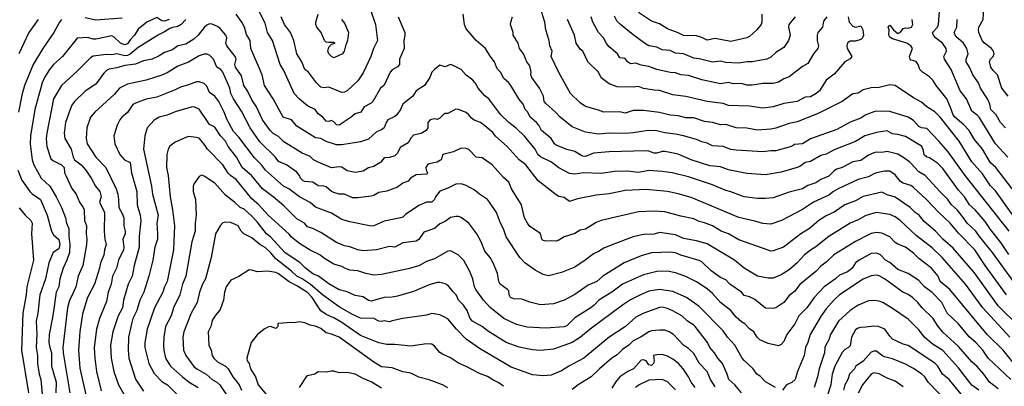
# Model space of a CAD drawing. Header units: metres. Extents: x -46681 to -43747, y -240911 to -237677.
# Tile 189 of 256: x -45716 to -45530, y -240019 to -239950. Entities that reach past the tile are written whole.
import ezdxf

# ---------------------------------------------------------------- set-up
doc = ezdxf.new("R2010")
doc.units = ezdxf.units.M
doc.layers.add('CONTOUR_INDEX', color=1, linetype='Continuous')
doc.layers.add('CONTOUR_INTER', color=3, linetype='Continuous')

msp = doc.modelspace()

# ---------------------------------------------------------------- linework, layer by layer
at = {"layer": 'CONTOUR_INDEX'}
for points, elevation in [([(-45644.45, -239949.02), (-45643.21, -239952.02), (-45643.2, -239952.52), (-45643.42, -239953.52), (-45643.33, -239955.02), (-45644.2, -239957.02), (-45644.24, -239958.02), (-45644.6, -239958.51), (-45645.6, -239959.07), (-45646.01, -239959.52), (-45647.1, -239961.92), (-45647.81, -239962.52), (-45649.25, -239965.02), (-45649.6, -239965.37), (-45650.88, -239966.02), (-45651.52, -239967.02), (-45652.6, -239967.36), (-45653.35, -239968.02), (-45655.6, -239969.48), (-45656.1, -239969.47), (-45656.6, -239968.86), (-45657.1, -239968.63), (-45657.6, -239968.83), (-45658.1, -239968.74), (-45658.69, -239968.02), (-45659.6, -239967.36), (-45660.13, -239966.52), (-45661.6, -239965.85), (-45663.1, -239964.57), (-45664.1, -239963.52), (-45666.1, -239959.19), (-45666.78, -239958.02), (-45668.24, -239953.52), (-45669.19, -239952.02), (-45669.6, -239950.25), (-45670.73, -239948.02)], 110), ([(-45529.1, -239993.9), (-45530.6, -239991.69), (-45532.6, -239989.23), (-45533.6, -239987.68), (-45535.45, -239985.52), (-45536.56, -239984.52), (-45537.47, -239983.02), (-45538.6, -239981.76), (-45541.6, -239977.69), (-45542.6, -239976.67), (-45544.1, -239975.7), (-45544.61, -239975.52), (-45545.1, -239975.13), (-45545.3, -239974.02), (-45545.6, -239973.46), (-45548.6, -239971.67), (-45550.1, -239971.24), (-45551.1, -239971.16), (-45552.1, -239970.6), (-45554.1, -239970.86), (-45556.33, -239971.52), (-45558.1, -239972.58), (-45562.1, -239974.16), (-45563.6, -239974.95), (-45564.6, -239975.26), (-45566.6, -239976.34), (-45567.6, -239976.56), (-45568.6, -239977.28), (-45569.1, -239977.49), (-45572.1, -239978.4), (-45575.1, -239978.88), (-45578.6, -239978.64), (-45582.1, -239977.94), (-45583.6, -239977.38), (-45585.6, -239977.17), (-45589.1, -239976.04), (-45591.6, -239974.98), (-45594.1, -239974.48), (-45594.6, -239974.46), (-45595.6, -239974.76), (-45596.1, -239974.78), (-45597.1, -239974.41), (-45597.6, -239974.36), (-45604.6, -239974.54), (-45607.6, -239974.81), (-45609.1, -239975.41), (-45609.6, -239975.35), (-45610.1, -239975.12), (-45611.1, -239974.46), (-45612.6, -239974.11), (-45614.6, -239973.25), (-45614.92, -239973.02), (-45615.57, -239972.02), (-45617.38, -239970.52), (-45617.93, -239969.52), (-45618.37, -239969.02), (-45619.55, -239968.02), (-45619.99, -239967.02), (-45620.46, -239966.52), (-45620.85, -239965.52), (-45621.7, -239964.52), (-45623.17, -239962.02), (-45623.6, -239961.48), (-45624.6, -239960.64), (-45625.1, -239959.57), (-45625.62, -239959.02), (-45625.89, -239958.52), (-45626.28, -239957.52), (-45627.1, -239956.49), (-45627.97, -239955.02), (-45629.73, -239953.52), (-45631.6, -239951.34), (-45631.93, -239950.52), (-45632.2, -239948.52)], 110), ([(-45687.75, -239949.52), (-45688.6, -239949.87), (-45689.1, -239949.83), (-45690.1, -239949.16), (-45691.97, -239950.02), (-45693.6, -239951.38), (-45694.26, -239952.52), (-45695.1, -239953.36), (-45695.6, -239954.17), (-45696.1, -239954.33), (-45696.94, -239954.02), (-45698.1, -239952.88), (-45698.6, -239952.64), (-45701.6, -239953.23), (-45702.1, -239953.26), (-45703.1, -239952.93), (-45705.1, -239953.07), (-45707.92, -239956.52), (-45709.56, -239958.02), (-45710.34, -239959.02), (-45711.27, -239960.52), (-45711.73, -239961.52), (-45713.14, -239966.52), (-45713.92, -239971.52), (-45713.97, -239973.02), (-45713.59, -239976.02), (-45713.29, -239977.02), (-45711.9, -239979.52), (-45710.3, -239981.02), (-45709.07, -239983.02), (-45708.09, -239985.02), (-45707.33, -239987.02), (-45707.14, -239988.02), (-45706.7, -239989.02), (-45706.69, -239990.52), (-45706.48, -239992.02), (-45706.59, -239993.52), (-45707.05, -239995.02), (-45707.76, -239996.52), (-45708.38, -239998.52), (-45708.58, -240000.02), (-45709.07, -240001.02), (-45709.71, -240005.52), (-45710.42, -240009.02), (-45710.48, -240010.52), (-45710.3, -240011.52), (-45709.94, -240012.52), (-45709.94, -240015.02), (-45709.11, -240018.02), (-45709.16, -240020.02)], 110), ([(-45569.46, -239949.02), (-45570.69, -239950.52), (-45570.72, -239951.02), (-45570.41, -239952.52), (-45570.72, -239953.52), (-45571.6, -239954.85), (-45573.1, -239955.77), (-45574.1, -239956.64), (-45574.84, -239957.02), (-45577.6, -239957.54), (-45578.6, -239957.55), (-45580.1, -239957.78), (-45582.6, -239957.64), (-45583.6, -239957.44), (-45585.1, -239957.62), (-45587.6, -239956.96), (-45588.6, -239956.82), (-45590.6, -239956.05), (-45592.1, -239955.92), (-45593.1, -239955.42), (-45594.6, -239955.26), (-45595.6, -239954.78), (-45597.1, -239954.53), (-45597.97, -239954.02), (-45600.1, -239952.45), (-45602.5, -239950.52), (-45603.1, -239949.9), (-45603.6, -239948.9)], 115), ([(-45529.77, -239970.02), (-45530.68, -239969.02), (-45531.48, -239967.52), (-45532.5, -239966.52), (-45532.71, -239965.52), (-45533.15, -239964.52), (-45534.45, -239962.52), (-45534.87, -239961.52), (-45535.88, -239960.02), (-45536.55, -239958.52), (-45537.19, -239957.52), (-45537.16, -239957.02), (-45536.81, -239956.02), (-45537.03, -239955.02), (-45537.67, -239954.02), (-45539.1, -239952.78), (-45539.45, -239952.02), (-45538.94, -239951.02), (-45538.9, -239949.52)], 115), ([(-45528.1, -240014.55), (-45530.16, -240012.02), (-45533.18, -240009.02), (-45540.27, -240000.52), (-45542.1, -239999.04), (-45542.44, -239998.02), (-45543.69, -239996.52), (-45546.1, -239994.69), (-45547.1, -239993.68), (-45548.62, -239992.52), (-45550.1, -239991.98), (-45550.6, -239991.67), (-45551.6, -239990.62), (-45553.1, -239989.91), (-45554.1, -239989.79), (-45555.1, -239989.98), (-45555.6, -239990.2), (-45558.1, -239991.45), (-45562.16, -239994.02), (-45563.6, -239995.35), (-45564.6, -239996.1), (-45565.6, -239997.13), (-45568.6, -239999.59), (-45569.6, -240000.92), (-45570.6, -240001.66), (-45571.6, -240002.99), (-45573.1, -240003.97), (-45573.6, -240004.1), (-45575.1, -240004.05), (-45577.1, -240002.41), (-45578.1, -240001.92), (-45579.1, -240001.64), (-45579.62, -240001.02), (-45581.81, -239999.52), (-45582.6, -239998.74), (-45583.6, -239998.24), (-45585.33, -239997.02), (-45587.1, -239995.33), (-45587.6, -239995.03), (-45591.1, -239994.03), (-45592.1, -239993.6), (-45593.1, -239993.48), (-45596.6, -239993.59), (-45598.6, -239994.16), (-45601.78, -239995.52), (-45605.83, -239998.02), (-45606.97, -239999.02), (-45608.6, -239999.74), (-45611.1, -240001.45), (-45613.1, -240002.54), (-45615.1, -240003.24), (-45617.6, -240003.41), (-45619.6, -240002.93), (-45621.1, -240002.34), (-45622.6, -240002.31), (-45623.23, -240002.02), (-45623.48, -240001.52), (-45623.6, -240000.81), (-45623.8, -240000.52), (-45625.18, -239999.52), (-45625.45, -239999.02), (-45625.72, -239997.52), (-45626.55, -239995.52), (-45627.1, -239994.48), (-45628.1, -239993.28), (-45628.8, -239991.52), (-45629.62, -239990.02), (-45631.1, -239988.02), (-45632.6, -239986.91), (-45633.1, -239986.72), (-45633.6, -239986.72), (-45634.6, -239986.97), (-45635.6, -239987.69), (-45636.6, -239988.15), (-45637.59, -239989.02), (-45639.6, -239989.71), (-45640.6, -239991.12), (-45641.1, -239991.43), (-45643.6, -239991.73), (-45645.1, -239992.54), (-45646.1, -239992.43), (-45648.6, -239993.07), (-45651.1, -239993.23), (-45652.1, -239993.07), (-45653.6, -239992.47), (-45654.6, -239992.29), (-45656.1, -239991.67), (-45659.1, -239989.8), (-45660.6, -239989.04), (-45661.6, -239988.7), (-45662.18, -239988.02), (-45663.6, -239987.16), (-45666.1, -239984.74), (-45668.1, -239983.02), (-45670.1, -239981.53), (-45672.1, -239979.06), (-45673.94, -239977.52), (-45675.04, -239975.52), (-45676.57, -239973.52), (-45677.11, -239972.52), (-45678.05, -239971.52), (-45679.1, -239969.91), (-45680.1, -239969.36), (-45680.4, -239969.02), (-45682.1, -239966.46), (-45683.1, -239966.06), (-45683.6, -239966.09), (-45686.6, -239966.97), (-45688.1, -239967.6), (-45689.6, -239967.99), (-45690.6, -239968.55), (-45691.88, -239970.02), (-45692.35, -239971.52), (-45692.58, -239974.02), (-45691.08, -239981.02), (-45690.88, -239982.52), (-45689.81, -239986.52), (-45690.08, -239988.02), (-45689.92, -239990.02), (-45689.97, -239991.02), (-45690.42, -239992.52), (-45690.84, -239995.02), (-45691.55, -239998.02), (-45692.54, -240001.02), (-45693.25, -240002.52), (-45693.87, -240004.52), (-45694.6, -240006.04), (-45694.87, -240007.02), (-45695.43, -240009.52), (-45695.46, -240012.02), (-45695.35, -240013.52), (-45694.1, -240017.46), (-45692.6, -240019.74)], 105), ([(-45635.1, -240019.1), (-45636.1, -240018.57), (-45638.6, -240017.62), (-45640.6, -240017.11), (-45642.1, -240016.31), (-45643.6, -240016.08), (-45645.6, -240015.36), (-45647.6, -240015.11), (-45649.1, -240014.29), (-45655.6, -240009.55), (-45657.1, -240008.96), (-45658.1, -240008.74), (-45659.1, -240007.93), (-45660.1, -240007.47), (-45661.1, -240007.25), (-45662.1, -240006.85), (-45663.1, -240006.62), (-45664.1, -240006.82), (-45664.6, -240006.75), (-45667.1, -240006.93), (-45667.21, -240007.02), (-45667.21, -240007.52), (-45667.6, -240007.88), (-45668.6, -240007.52), (-45669.1, -240007.65), (-45669.79, -240008.02), (-45671.1, -240009.1), (-45672.27, -240010.52), (-45673.06, -240013.52), (-45672.98, -240014.02), (-45672.64, -240014.52), (-45672.39, -240015.52), (-45671.45, -240017.02), (-45670.93, -240018.52), (-45669.26, -240020.52)], 100), ([(-45588.39, -240019.02), (-45589.15, -240018.02), (-45589.62, -240017.02), (-45590.63, -240015.52), (-45591.53, -240014.52), (-45592.6, -240013.68), (-45593.6, -240013.15), (-45594.6, -240012.81), (-45595.6, -240012.85), (-45596.24, -240013.02), (-45596.09, -240014.02), (-45596.24, -240014.52), (-45596.6, -240014.9), (-45597.1, -240014.79), (-45597.61, -240014.02), (-45598.1, -240013.81), (-45598.6, -240013.9), (-45600.02, -240015.52), (-45601.1, -240016.02), (-45602.6, -240017.05), (-45603.41, -240018.02), (-45604.1, -240019.14)], 100), ([(-45540.53, -240022.02), (-45544.37, -240018.02), (-45545, -240017.02), (-45545.57, -240016.52), (-45547.1, -240015.46), (-45548.6, -240014.63), (-45551.1, -240013.63), (-45552.6, -240013.26), (-45553.1, -240013.03), (-45554.1, -240012.2), (-45554.6, -240012.19), (-45555.1, -240012.38), (-45556.6, -240014.06), (-45557.99, -240015.02), (-45558.26, -240015.52), (-45559.19, -240016.52), (-45559.5, -240017.52), (-45560.12, -240018.52), (-45560.32, -240019.52)], 100)]:
    msp.add_lwpolyline(points, dxfattribs=dict(at, elevation=elevation))
at = {"layer": 'CONTOUR_INTER'}
for points, elevation in [([(-45529.23, -239964.02), (-45530.42, -239962.52), (-45531.24, -239960.02), (-45532.1, -239959.16), (-45532.53, -239958.52), (-45532.77, -239957.52), (-45532.58, -239957.02), (-45532.06, -239956.52), (-45531.86, -239956.02), (-45532.02, -239955.52), (-45532.36, -239955.02), (-45533.72, -239954.02), (-45534.17, -239953.52), (-45534.78, -239952.02), (-45534.86, -239951.52), (-45534.79, -239951.02), (-45533.94, -239949.52), (-45533.83, -239947.52), (-45532.93, -239944.52), (-45532.6, -239944.21), (-45530.51, -239943.02), (-45530.1, -239942.65), (-45529.5, -239941.52)], 116), ([(-45526.1, -240001.96), (-45532.21, -239993.52), (-45534.68, -239990.52), (-45535.33, -239989.52), (-45536.97, -239988.02), (-45537.67, -239987.02), (-45538.9, -239985.52), (-45539.92, -239984.52), (-45540.64, -239983.52), (-45542.1, -239982.11), (-45544.91, -239979.02), (-45546.1, -239978.3), (-45547.83, -239976.52), (-45549.15, -239975.52), (-45550.1, -239975.01), (-45552.1, -239974.46), (-45553.1, -239974.65), (-45554.1, -239974.61), (-45554.6, -239974.73), (-45555.6, -239975.16), (-45557.1, -239976.18), (-45558.6, -239976.44), (-45560.6, -239977.5), (-45561.6, -239977.84), (-45562.1, -239978.15), (-45563.1, -239979.12), (-45564.6, -239979.77), (-45565.6, -239980.39), (-45567.1, -239980.92), (-45568.1, -239981.5), (-45570.6, -239982.13), (-45573.6, -239983.22), (-45575.1, -239983.36), (-45576.6, -239983.34), (-45579.1, -239983.05), (-45581.6, -239982.11), (-45582.6, -239981.86), (-45585.1, -239980.77), (-45589.6, -239979.27), (-45592.69, -239978.52), (-45594.6, -239978.24), (-45597.1, -239978.05), (-45599.1, -239978.41), (-45601.1, -239978.17), (-45603.6, -239978.26), (-45606.1, -239978.62), (-45609.45, -239978.52), (-45611.1, -239978.74), (-45612.1, -239978.63), (-45614.1, -239977.58), (-45615.5, -239976.52), (-45617.6, -239975.48), (-45618.1, -239975.03), (-45618.61, -239974.02), (-45620.6, -239971.58), (-45622.1, -239970.15), (-45623.6, -239968.98), (-45625.09, -239967.52), (-45627.33, -239964.52), (-45628.1, -239963.94), (-45629.39, -239962.52), (-45629.95, -239961.52), (-45630.4, -239961.02), (-45631.6, -239960.09), (-45632.6, -239959.01), (-45634.1, -239958.21), (-45634.6, -239958.07), (-45635.6, -239958.46), (-45636.6, -239958.19), (-45637.6, -239958.96), (-45638.1, -239959.49), (-45638.48, -239960.52), (-45639.53, -239962.02), (-45641.07, -239963.02), (-45641.72, -239964.02), (-45643.6, -239965.51), (-45644.01, -239966.52), (-45644.74, -239967.52), (-45645.1, -239967.87), (-45646.42, -239968.52), (-45646.77, -239969.02), (-45647.14, -239970.02), (-45647.6, -239970.36), (-45648.6, -239970.75), (-45650.1, -239972.13), (-45651.6, -239972.63), (-45655.1, -239973.2), (-45656.1, -239973.22), (-45658.1, -239972.58), (-45659.1, -239972.05), (-45660.1, -239971.88), (-45663.6, -239969.69), (-45664.6, -239968.52), (-45666.18, -239968.02), (-45668.11, -239964.52), (-45669.72, -239962.02), (-45670.18, -239960.02), (-45672.28, -239955.02), (-45672.46, -239953.52), (-45673.1, -239952.4), (-45673.51, -239951.02), (-45673.98, -239950.02), (-45675.07, -239948.52)], 109), ([(-45649.76, -239947.52), (-45648.77, -239950.52), (-45648.35, -239953.52), (-45649.13, -239955.02), (-45649.63, -239956.52), (-45651.1, -239959.63), (-45652.1, -239961.12), (-45654.1, -239963), (-45654.6, -239963.29), (-45655.1, -239963.32), (-45657.6, -239962.33), (-45658.6, -239962.48), (-45659.1, -239962.31), (-45659.92, -239961.52), (-45661.44, -239959.52), (-45662.13, -239959.02), (-45662.65, -239957.52), (-45663.6, -239956.02), (-45664.17, -239953.52), (-45664.8, -239952.02), (-45665.94, -239950.52), (-45666.6, -239949.07)], 111), ([(-45655.17, -239949.52), (-45654.6, -239950.23), (-45653.85, -239952.02), (-45654.02, -239953.52), (-45654.43, -239954.52), (-45654.65, -239955.52), (-45654.97, -239956.02), (-45656.6, -239956.79), (-45657.1, -239956.55), (-45657.6, -239956.04), (-45657.78, -239955.52), (-45657.6, -239954.8), (-45657.1, -239954.2), (-45656.35, -239954.02), (-45656.6, -239953.87), (-45657.6, -239953.92), (-45658.1, -239953.82), (-45658.4, -239953.52), (-45659.04, -239952.02), (-45659.83, -239951.02), (-45660.02, -239950.52), (-45660.03, -239950.02), (-45659.62, -239948.52)], 112), ([(-45528.37, -239986.52), (-45531.6, -239981.92), (-45532.6, -239980.98), (-45534.1, -239978.68), (-45536.1, -239976.43), (-45538.49, -239972.52), (-45542.05, -239968.02), (-45543.1, -239967.01), (-45544.59, -239966.02), (-45545.6, -239965.18), (-45547.1, -239964.37), (-45550.6, -239962.03), (-45551.6, -239961.9), (-45553.6, -239962.42), (-45555.1, -239962.46), (-45556.6, -239962.85), (-45557.6, -239963.47), (-45558.6, -239963.58), (-45560.6, -239965.05), (-45565.1, -239967.3), (-45569.1, -239968.9), (-45570.6, -239969.18), (-45573.1, -239970.07), (-45574.1, -239970.28), (-45576.6, -239970.42), (-45578.6, -239970.1), (-45580.6, -239970), (-45582.6, -239969.4), (-45583.6, -239969.45), (-45585.1, -239969.01), (-45586.6, -239968.79), (-45588.6, -239968.14), (-45590.1, -239968.11), (-45591.6, -239967.72), (-45593.1, -239967.6), (-45595.1, -239967.09), (-45598.1, -239966.74), (-45600.1, -239966.74), (-45601.6, -239967.22), (-45602.6, -239967), (-45605.6, -239967.06), (-45606.6, -239966.66), (-45609.1, -239965.98), (-45610.1, -239965.26), (-45611.9, -239963.52), (-45614.1, -239959.53), (-45615.55, -239956.52), (-45615.39, -239955.52), (-45615.85, -239954.52), (-45615.96, -239953.52), (-45616.61, -239951.52), (-45616.79, -239950.02), (-45617.38, -239948.02)], 112), ([(-45575.79, -239948.52), (-45575.75, -239950.02), (-45575.87, -239950.52), (-45576.73, -239951.52), (-45578.1, -239952.75), (-45578.6, -239953), (-45581.6, -239953.69), (-45584.6, -239953.14), (-45586.1, -239953.45), (-45587.1, -239952.93), (-45588.1, -239952.62), (-45590.6, -239952.58), (-45591.6, -239952.05), (-45593.6, -239951.31), (-45595.1, -239950.39), (-45596.6, -239949.86), (-45599.1, -239948.22)], 116), ([(-45529.31, -239975.52), (-45531.6, -239973.04), (-45534.72, -239968.02), (-45535.1, -239967.59), (-45536.1, -239966.88), (-45537.1, -239964.55), (-45538.31, -239963.02), (-45540.02, -239959.02), (-45541.29, -239957.02), (-45541.39, -239956.52), (-45540.89, -239955.52), (-45540.93, -239955.02), (-45541.64, -239954.02), (-45542.96, -239953.02), (-45543.35, -239952.52), (-45543.52, -239952.02), (-45542.6, -239951.02), (-45542.37, -239950.52), (-45542.22, -239948.02)], 114), ([(-45708.1, -239949.52), (-45708.46, -239950.02), (-45709.5, -239952.02), (-45711.61, -239955.02), (-45713.44, -239958.02), (-45715.05, -239962.02), (-45715.6, -239963.84), (-45716.2, -239967.02)], 111), ([(-45712.51, -239949.52), (-45714.22, -239952.02), (-45716.13, -239956.02)], 112), ([(-45684.59, -239949.52), (-45685.49, -239950.52), (-45686.1, -239950.88), (-45687.1, -239951.04), (-45687.6, -239951.27), (-45688.6, -239951.9), (-45689.6, -239952.35), (-45693.6, -239954.82), (-45695.1, -239956.1), (-45695.6, -239956.33), (-45696.1, -239956.38), (-45697.6, -239956.02), (-45698.6, -239956.19), (-45699.6, -239956.17), (-45702.1, -239956.49), (-45702.6, -239956.76), (-45705.1, -239959.33), (-45708.1, -239961.99), (-45709.56, -239964.52), (-45710.87, -239971.02), (-45710.95, -239972.02), (-45710.83, -239973.52), (-45710.1, -239975.83), (-45709.6, -239976.26), (-45708.1, -239976.97), (-45707.59, -239977.52), (-45707.49, -239978.52), (-45707.28, -239979.02), (-45706.1, -239981.44), (-45705.31, -239982.52), (-45704.71, -239984.02), (-45703.98, -239985.02), (-45703.82, -239985.52), (-45703.75, -239987.52), (-45703.36, -239988.52), (-45703.45, -239990.02), (-45703.3, -239991.02), (-45703.34, -239992.02), (-45704.05, -239996.02), (-45704.92, -239998.02), (-45705.36, -240000.02), (-45706.1, -240001.74), (-45706.56, -240002.52), (-45706.92, -240004.02), (-45707.81, -240011.52), (-45707.79, -240012.52), (-45706.53, -240020.02)], 109), ([(-45529.56, -240001.52), (-45533.6, -239995.99), (-45535.53, -239993.02), (-45538.6, -239989.92), (-45540.22, -239988.02), (-45542.33, -239986.02), (-45544.6, -239983.61), (-45547.1, -239981.27), (-45547.6, -239980.87), (-45549.1, -239980.46), (-45549.6, -239980.13), (-45550.6, -239978.89), (-45551.6, -239978.2), (-45552.6, -239978.18), (-45554.1, -239978.53), (-45554.6, -239978.67), (-45555.6, -239979.29), (-45557.6, -239979.77), (-45561.33, -239981.52), (-45562.23, -239982.02), (-45563.1, -239982.7), (-45565.98, -239984.02), (-45568.1, -239985.43), (-45572.03, -239987.52), (-45574.1, -239988.22), (-45575.6, -239988.08), (-45577.1, -239987.61), (-45580.1, -239986.95), (-45589.1, -239983.17), (-45591.6, -239982.45), (-45593.6, -239982.04), (-45597.6, -239981.67), (-45601.6, -239981.84), (-45604.6, -239982.47), (-45607.1, -239982.7), (-45610.6, -239983.42), (-45612.1, -239983.9), (-45613.1, -239983.15), (-45614.1, -239982.95), (-45614.6, -239982.64), (-45618.01, -239980.02), (-45620.38, -239977.02), (-45621.6, -239976.02), (-45623.88, -239973.52), (-45626.1, -239971.61), (-45626.6, -239970.91), (-45628.1, -239969.63), (-45628.91, -239969.02), (-45630.1, -239968.55), (-45630.6, -239968.2), (-45631.1, -239967.53), (-45631.6, -239967.1), (-45633.1, -239966.55), (-45633.6, -239966.5), (-45635.1, -239967.27), (-45635.6, -239967.33), (-45635.96, -239967.52), (-45636.6, -239968.21), (-45637.1, -239968.43), (-45637.6, -239968.33), (-45638.45, -239968.52), (-45638.86, -239969.02), (-45638.9, -239970.02), (-45639.18, -239970.52), (-45640.1, -239971.07), (-45641.6, -239971.36), (-45642.1, -239971.93), (-45642.6, -239972.84), (-45644.1, -239973.75), (-45644.6, -239974.78), (-45645.1, -239975.27), (-45646.1, -239975.62), (-45647.1, -239975.66), (-45647.73, -239976.52), (-45649.1, -239977.31), (-45650.1, -239977.59), (-45651.1, -239978.19), (-45652.6, -239978.46), (-45654.1, -239978.12), (-45655.1, -239977.46), (-45655.6, -239977.34), (-45657.1, -239977.56), (-45659.6, -239976.52), (-45660.47, -239976.02), (-45661.1, -239975.45), (-45662.6, -239974.82), (-45666.1, -239972.65), (-45667.1, -239971.65), (-45668.1, -239971.1), (-45668.6, -239970.56), (-45670.08, -239968.52), (-45671.23, -239966.02), (-45672.1, -239964.72), (-45672.92, -239963.02), (-45673.63, -239962.02), (-45674.1, -239960.18), (-45675.18, -239958.52), (-45675.31, -239958.02), (-45675.09, -239957.02), (-45675.24, -239956.52), (-45676.86, -239954.52), (-45677.01, -239954.02), (-45676.86, -239953.02), (-45677.01, -239952.52), (-45678.1, -239951.25), (-45678.6, -239950.84), (-45679.6, -239950.42), (-45680.1, -239950.39), (-45680.6, -239950.62), (-45681.1, -239951.06), (-45682.29, -239952.52), (-45683.1, -239953.26), (-45684.6, -239954.22), (-45686.1, -239954.49), (-45687.1, -239955.26), (-45688.6, -239955.76), (-45689.6, -239956.39), (-45690.96, -239957.02), (-45692.6, -239957.36), (-45694.1, -239957.99), (-45696.1, -239958.26), (-45697.6, -239958.68), (-45699.1, -239958.95), (-45699.6, -239959.18), (-45700.1, -239959.67), (-45701.6, -239961.75), (-45703.6, -239963.09), (-45705.6, -239965.05), (-45706.1, -239965.72), (-45706.47, -239966.52), (-45707.33, -239969.02), (-45707.59, -239971.02), (-45707.46, -239972.02), (-45706.28, -239974.02), (-45705.86, -239975.52), (-45705.6, -239976.02), (-45704.34, -239977.02), (-45703.5, -239978.02), (-45702.5, -239979.52), (-45701.68, -239981.02), (-45700.84, -239982.02), (-45700.61, -239983.02), (-45700.88, -239984.02), (-45699.97, -239986.02), (-45700.03, -239989.52), (-45699.88, -239991.02), (-45699.63, -239992.02), (-45699.95, -239993.02), (-45700.1, -239994.08), (-45700.73, -239995.52), (-45700.92, -239996.52), (-45701.84, -239999.52), (-45703.17, -240002.02), (-45704.1, -240005.15), (-45704.63, -240008.52), (-45704.86, -240012.02), (-45704.6, -240015.39), (-45703.37, -240021.02)], 108), ([(-45696.6, -239949.27), (-45701.6, -239949.7), (-45703.6, -239949.25)], 111), ([(-45529.02, -239989.52), (-45537.38, -239979.02), (-45540.6, -239974.56), (-45542.33, -239972.52), (-45544.6, -239970.16), (-45545.6, -239970.01), (-45546.1, -239969.73), (-45547.1, -239968.62), (-45548.1, -239967.97), (-45551.6, -239966.93), (-45554.1, -239966.85), (-45554.6, -239966.97), (-45556.1, -239967.52), (-45557.1, -239968.19), (-45559.1, -239968.91), (-45561.6, -239970.31), (-45566.6, -239972.08), (-45568.1, -239973.03), (-45569.6, -239973.18), (-45570.17, -239973.52), (-45573.1, -239974.35), (-45574.1, -239974.35), (-45575.6, -239974.54), (-45580.6, -239974.21), (-45581.6, -239974.07), (-45583.1, -239973.53), (-45585.1, -239973.41), (-45586.1, -239972.89), (-45587.1, -239972.68), (-45588.1, -239972.23), (-45590.56, -239971.52), (-45592.1, -239971.19), (-45594.1, -239970.98), (-45595.6, -239970.57), (-45597.23, -239970.52), (-45600.1, -239970.98), (-45601.6, -239971.08), (-45604.6, -239971.03), (-45606.6, -239971.23), (-45609.1, -239970.83), (-45611.6, -239969.81), (-45613.88, -239968.02), (-45614.77, -239967.02), (-45616.6, -239965.44), (-45616.92, -239965.02), (-45617.04, -239964.02), (-45617.8, -239962.52), (-45619.25, -239960.52), (-45619.42, -239960.02), (-45619.38, -239959.52), (-45619.6, -239958.27), (-45620.17, -239957.52), (-45620.78, -239956.02), (-45621.56, -239955.02), (-45621.8, -239954.02), (-45622.74, -239952.52), (-45622.74, -239952.02), (-45623.24, -239950.52), (-45623.21, -239950.02), (-45622.88, -239949.02)], 111), ([(-45559.49, -239949.02), (-45559.25, -239950.02), (-45558.6, -239950.78), (-45558.1, -239951.01), (-45557.1, -239950.74), (-45556.7, -239951.52), (-45556.56, -239952.52), (-45556.73, -239953.02), (-45557.1, -239953.32), (-45558.1, -239953.62), (-45559.1, -239953.65), (-45559.6, -239953.97), (-45559.71, -239954.52), (-45559.66, -239955.02), (-45558.8, -239956.52), (-45559.1, -239956.96), (-45560.1, -239957.55), (-45562.1, -239959.88), (-45563.63, -239961.02), (-45564.89, -239963.02), (-45565.48, -239963.52), (-45566.6, -239964.18), (-45567.6, -239964.22), (-45569.12, -239965.02), (-45571.6, -239965.42), (-45573.6, -239966.03), (-45575.6, -239966.27), (-45578.1, -239965.92), (-45582.1, -239965.78), (-45583.1, -239965.43), (-45586.1, -239965.01), (-45590.1, -239964.07), (-45592.6, -239963.75), (-45595.1, -239962.96), (-45596.1, -239962.92), (-45598.1, -239962.55), (-45599.1, -239962.18), (-45600.1, -239962.35), (-45603.1, -239962.28), (-45604.6, -239961.7), (-45606.1, -239960.58), (-45606.61, -239959.52), (-45608.62, -239957.52), (-45609.59, -239955.52), (-45610.1, -239955.12), (-45610.82, -239954.02), (-45611.19, -239952.52), (-45612.5, -239949.52)], 113), ([(-45563.47, -239949.02), (-45564.1, -239949.87), (-45564.33, -239951.02), (-45565.22, -239952.02), (-45565.35, -239952.52), (-45565.35, -239953.52), (-45565.04, -239954.52), (-45565.22, -239955.02), (-45566.01, -239956.02), (-45567.1, -239957.88), (-45568.1, -239958.45), (-45570.6, -239960.39), (-45571.6, -239960.73), (-45572.6, -239961.39), (-45573.6, -239961.61), (-45575.6, -239961.66), (-45577.6, -239961.97), (-45578.6, -239961.92), (-45579.6, -239961.66), (-45581.1, -239961.7), (-45582.1, -239961.44), (-45583.6, -239961.69), (-45587.1, -239960.93), (-45589.6, -239960.14), (-45591.1, -239959.98), (-45592.1, -239959.64), (-45593.1, -239959.55), (-45595.6, -239958.99), (-45597.1, -239958.4), (-45598.6, -239958.16), (-45599.6, -239957.82), (-45600.6, -239957.94), (-45601.16, -239957.52), (-45601.6, -239956.92), (-45602.6, -239956.76), (-45603.06, -239956.02), (-45604.6, -239954.71), (-45605.1, -239954.11), (-45605.7, -239953.02), (-45606.6, -239951.98), (-45607.72, -239950.02), (-45608.02, -239949.02)], 114), ([(-45528.48, -239981.52), (-45531.58, -239977.52), (-45532.6, -239976.63), (-45534.1, -239974.02), (-45535.6, -239972.2), (-45536.63, -239970.52), (-45537.6, -239969.41), (-45539.31, -239968.02), (-45539.65, -239967.52), (-45540.1, -239966.14), (-45540.8, -239964.52), (-45542.85, -239962.02), (-45543.44, -239961.02), (-45544.1, -239960.39), (-45545.42, -239959.52), (-45545.9, -239959.02), (-45546.24, -239958.02), (-45546.6, -239957.5), (-45547.6, -239957.22), (-45547.75, -239957.02), (-45547.88, -239956.52), (-45547.33, -239955.02), (-45547.6, -239954.52), (-45548.4, -239954.02), (-45551.1, -239953.2), (-45551.6, -239952.89), (-45551.78, -239952.52), (-45551.71, -239951.52), (-45551.93, -239951.02), (-45551.6, -239950.59), (-45550.92, -239951.52), (-45550.1, -239952.16), (-45549.6, -239951.91), (-45549.1, -239951.22), (-45548.6, -239951.12), (-45548.1, -239951.19), (-45547.52, -239951.02), (-45547.24, -239950.52), (-45547.38, -239949.52)], 113), ([(-45527.1, -240007.6), (-45531.1, -240003.65), (-45535.6, -239997.4), (-45539.6, -239992.72), (-45541.6, -239991.04), (-45542.95, -239989.52), (-45545.1, -239987.69), (-45546.05, -239986.52), (-45546.78, -239986.02), (-45547.74, -239985.02), (-45550.6, -239983.1), (-45552.1, -239982.63), (-45553.1, -239982.17), (-45556.6, -239982.98), (-45558.1, -239983.79), (-45560.08, -239984.52), (-45562.1, -239985.94), (-45563.6, -239986.63), (-45565.01, -239987.52), (-45566.76, -239989.02), (-45568.4, -239990.02), (-45571.7, -239992.52), (-45573.6, -239993.26), (-45574.1, -239993.27), (-45574.6, -239993.12), (-45580.1, -239991.14), (-45582.1, -239990.04), (-45583.46, -239989.52), (-45585.1, -239988.54), (-45586.6, -239987.92), (-45587.6, -239987.7), (-45588.6, -239987.2), (-45591.1, -239986.71), (-45594.1, -239985.88), (-45596.1, -239985.73), (-45599.1, -239985.87), (-45606.1, -239987.48), (-45607.1, -239987.9), (-45609.1, -239989.14), (-45610.1, -239989.36), (-45611.1, -239989.96), (-45613.1, -239990.62), (-45614.1, -239991.24), (-45614.6, -239991.39), (-45615.6, -239991.33), (-45616.6, -239991.42), (-45617.1, -239991.29), (-45617.34, -239991.02), (-45617.6, -239989.97), (-45619.6, -239988.65), (-45620.07, -239988.02), (-45620.61, -239987.02), (-45621.16, -239984.52), (-45623.05, -239981.52), (-45623.6, -239980.24), (-45624.6, -239979.39), (-45626.72, -239977.02), (-45628.6, -239975.69), (-45629.72, -239975.52), (-45631.1, -239974.12), (-45631.6, -239973.88), (-45632.6, -239973.82), (-45634.02, -239974.52), (-45636.01, -239975.02), (-45636.38, -239976.02), (-45636.6, -239976.2), (-45637.1, -239976.47), (-45638.6, -239976.83), (-45638.95, -239977.02), (-45639.22, -239977.52), (-45639.21, -239978.02), (-45638.96, -239978.52), (-45639.1, -239978.75), (-45641.1, -239978.87), (-45642.12, -239979.52), (-45642.6, -239980.08), (-45643.6, -239980.43), (-45644.6, -239981.23), (-45646.6, -239981.94), (-45648.1, -239982.23), (-45649.1, -239982.78), (-45649.6, -239982.9), (-45652.1, -239983.23), (-45653.1, -239983.2), (-45654.6, -239982.56), (-45655.6, -239982.55), (-45656.6, -239982.23), (-45657.1, -239982.01), (-45658.1, -239981.17), (-45658.6, -239981.02), (-45659.6, -239980.99), (-45660.6, -239980.28), (-45662.1, -239980.15), (-45662.4, -239980.02), (-45662.95, -239979.52), (-45663.13, -239979.02), (-45663.6, -239978.38), (-45665.6, -239976.97), (-45667.1, -239976.35), (-45667.63, -239975.52), (-45670.6, -239972.64), (-45672.45, -239970.02), (-45674.1, -239966.86), (-45675.61, -239964.52), (-45676.07, -239963.52), (-45676.25, -239962.52), (-45677.62, -239959.52), (-45678, -239959.02), (-45678.73, -239958.52), (-45679.34, -239957.02), (-45680.1, -239956.28), (-45680.6, -239956.1), (-45681.1, -239956.1), (-45682.1, -239956.39), (-45684.1, -239957.63), (-45686.1, -239958.33), (-45688.1, -239959.6), (-45689.1, -239960.08), (-45692.1, -239961.02), (-45695.6, -239961.75), (-45697.14, -239962.52), (-45698.1, -239963.72), (-45701.8, -239967.02), (-45702.61, -239968.02), (-45703.28, -239970.02), (-45703.43, -239972.02), (-45703.26, -239973.02), (-45701.61, -239975.52), (-45699.71, -239977.52), (-45697.78, -239981.52), (-45697.46, -239982.52), (-45697.3, -239983.52), (-45697.24, -239985.02), (-45696.6, -239986.21), (-45696.31, -239987.02), (-45696.32, -239988.52), (-45696.06, -239989.52), (-45696.08, -239990.02), (-45696.51, -239991.02), (-45696.3, -239992.52), (-45696.37, -239993.02), (-45697.34, -239995.02), (-45697.68, -239996.52), (-45698.44, -239998.02), (-45698.69, -239999.52), (-45699.26, -240001.02), (-45699.6, -240002.81), (-45700.9, -240006.02), (-45701.46, -240008.02), (-45701.9, -240011.52), (-45701.8, -240013.52), (-45701.46, -240016.02), (-45700.6, -240019.69)], 107), ([(-45528.94, -240009.52), (-45533.99, -240004.02), (-45537.31, -239999.52), (-45541.68, -239994.52), (-45543.6, -239992.66), (-45546.6, -239990.32), (-45549.66, -239987.52), (-45550.6, -239986.83), (-45551.6, -239986.39), (-45554.1, -239985.97), (-45556.1, -239986.54), (-45557.6, -239987.37), (-45559.1, -239988.02), (-45563.14, -239990.52), (-45565.6, -239992.49), (-45566.6, -239993.11), (-45567.74, -239994.02), (-45569.11, -239995.52), (-45570.6, -239996.84), (-45572.1, -239997.75), (-45573.6, -239998.38), (-45574.6, -239998.4), (-45576.6, -239997.99), (-45579.1, -239996.51), (-45580.92, -239995.02), (-45586.1, -239991.94), (-45588.1, -239991.32), (-45590.6, -239990.91), (-45592.1, -239990.24), (-45595.1, -239989.79), (-45596.1, -239990.09), (-45598.1, -239990.15), (-45600.1, -239990.59), (-45603.92, -239992.02), (-45605.6, -239992.71), (-45606.6, -239993.38), (-45607.6, -239993.79), (-45609.12, -239995.02), (-45611.1, -239996.3), (-45613.6, -239997.33), (-45616.1, -239997.97), (-45617.1, -239997.69), (-45618.6, -239996.91), (-45620.54, -239995.52), (-45621.51, -239994.52), (-45624.1, -239990.59), (-45624.6, -239989.05), (-45625.17, -239988.02), (-45625.89, -239986.02), (-45627.2, -239984.02), (-45627.63, -239983.52), (-45629.13, -239982.52), (-45630.1, -239981.71), (-45631.6, -239980.89), (-45632.6, -239980.61), (-45633.6, -239980.66), (-45635.1, -239981.41), (-45636.6, -239981.97), (-45637.43, -239983.02), (-45637.6, -239983.53), (-45638.09, -239984.02), (-45639.1, -239984.04), (-45640.6, -239984.69), (-45643.1, -239986.36), (-45643.6, -239986.88), (-45643.95, -239987.02), (-45647.1, -239987.62), (-45649.1, -239988.53), (-45649.6, -239988.57), (-45653.6, -239987.77), (-45655.1, -239987.33), (-45657.1, -239986.15), (-45660.1, -239984.99), (-45661.1, -239984.13), (-45663.1, -239983.04), (-45665.15, -239981.52), (-45666.11, -239981.02), (-45669.55, -239978.02), (-45670.31, -239977.02), (-45671.6, -239975.69), (-45674.6, -239971.75), (-45675.6, -239970.72), (-45676.76, -239968.52), (-45677.35, -239967.02), (-45678.37, -239965.02), (-45679.1, -239964.02), (-45680.1, -239963.35), (-45680.6, -239962.11), (-45681.1, -239961.63), (-45682.1, -239961.31), (-45682.6, -239961.31), (-45684.1, -239961.9), (-45685.6, -239962.32), (-45686.6, -239962.83), (-45690.1, -239964.22), (-45692.1, -239964.61), (-45694.1, -239965.32), (-45694.6, -239965.61), (-45695.6, -239967.14), (-45696.69, -239968.02), (-45697.05, -239968.52), (-45697.56, -239969.52), (-45698.19, -239971.52), (-45698, -239973.02), (-45697.08, -239975.02), (-45696.17, -239976.02), (-45695.1, -239976.53), (-45694.88, -239978.52), (-45693.83, -239982.02), (-45693.76, -239984.52), (-45693.22, -239986.52), (-45693.07, -239987.52), (-45693.38, -239990.52), (-45693.42, -239992.52), (-45694.36, -239996.02), (-45694.72, -239998.02), (-45695.48, -239999.52), (-45696.36, -240002.52), (-45696.57, -240004.02), (-45697.37, -240005.52), (-45698.4, -240008.52), (-45698.8, -240011.02), (-45698.67, -240013.52), (-45698.19, -240016.02), (-45697.34, -240018.52), (-45695.6, -240021.49)], 106), ([(-45528.71, -240017.52), (-45532.99, -240013.52), (-45534.05, -240012.02), (-45535.32, -240010.52), (-45536.6, -240009.48), (-45538.6, -240007.03), (-45540.75, -240005.02), (-45541.75, -240003.02), (-45543.6, -240001.08), (-45545.01, -240000.02), (-45546.1, -239998.82), (-45548.1, -239997.52), (-45550.1, -239996.78), (-45551.6, -239995.46), (-45552.38, -239995.02), (-45553.33, -239994.02), (-45554.1, -239993.65), (-45555.1, -239993.76), (-45557.39, -239995.02), (-45558.05, -239995.52), (-45558.73, -239996.52), (-45559.1, -239996.82), (-45559.6, -239997.2), (-45561.1, -239997.82), (-45561.88, -239998.52), (-45563.99, -240000.02), (-45565.86, -240002.02), (-45567.26, -240004.02), (-45568.79, -240005.52), (-45569.51, -240007.02), (-45571.02, -240009.02), (-45571.6, -240010.38), (-45572.1, -240010.91), (-45572.6, -240011.19), (-45574.6, -240010.71), (-45576.18, -240010.02), (-45576.65, -240009.52), (-45577.26, -240008.52), (-45578.1, -240007.95), (-45578.98, -240007.02), (-45579.6, -240006.66), (-45580.6, -240005.76), (-45581.6, -240004.5), (-45583.58, -240003.02), (-45585.1, -240001.31), (-45586.1, -240000.44), (-45588.1, -239999.11), (-45590.1, -239998.11), (-45592.1, -239997.38), (-45593.6, -239997.07), (-45595.6, -239997.13), (-45598.1, -239997.74), (-45602.1, -239999.52), (-45604.1, -240001.04), (-45606.55, -240002.52), (-45607.46, -240003.52), (-45608.1, -240004.01), (-45611.1, -240005.89), (-45612.6, -240007.38), (-45613.1, -240007.56), (-45616.6, -240007.85), (-45620.1, -240007.66), (-45622.1, -240007.16), (-45624.54, -240006.02), (-45627.1, -240003.96), (-45628.36, -240002.52), (-45629.78, -240000.52), (-45630.05, -240000.02), (-45630.4, -239998.52), (-45631.03, -239997.02), (-45632.1, -239995.09), (-45633.14, -239994.02), (-45634.6, -239993.26), (-45635.1, -239993.28), (-45637.6, -239994.77), (-45639.1, -239995.23), (-45640.6, -239996.09), (-45642.6, -239996.65), (-45647.6, -239997.72), (-45649.1, -239997.81), (-45650.6, -239997.53), (-45652.1, -239997.03), (-45653.6, -239996.87), (-45654.56, -239996.52), (-45655.1, -239996.18), (-45656.6, -239995.74), (-45658.6, -239994.57), (-45659.3, -239994.02), (-45661.1, -239993.11), (-45663.1, -239991.86), (-45664.6, -239990.68), (-45665.1, -239990.09), (-45669.04, -239986.52), (-45670.78, -239984.52), (-45672.1, -239983.43), (-45675.1, -239979.79), (-45676.16, -239979.02), (-45676.6, -239978.54), (-45677.58, -239977.02), (-45680.47, -239974.02), (-45681.1, -239973.08), (-45682.1, -239971.98), (-45682.6, -239971.81), (-45684.1, -239971.65), (-45684.6, -239971.83), (-45686.6, -239972.72), (-45687.6, -239973.47), (-45687.95, -239974.02), (-45688.2, -239975.02), (-45688.26, -239977.52), (-45687.94, -239979.02), (-45687.56, -239983.02), (-45687.1, -239985.52), (-45686.74, -239988.52), (-45686.92, -239993.02), (-45688.11, -239999.02), (-45688.61, -240000.02), (-45688.91, -240001.02), (-45690.5, -240004.02), (-45691.9, -240008.02), (-45692.34, -240010.52), (-45692.35, -240011.52), (-45691.6, -240014.49), (-45690.6, -240016.4), (-45689.1, -240017.92), (-45688.06, -240018.52), (-45686.1, -240020.51)], 104), ([(-45716.32, -239978.02), (-45715.6, -239979.9), (-45714.04, -239982.02), (-45713.6, -239982.46), (-45712.03, -239983.52), (-45710.79, -239986.52), (-45709.95, -239989.52), (-45709.6, -239990.24), (-45708.6, -239991.11), (-45708.4, -239992.02), (-45708.6, -239992.88), (-45709.64, -239993.52), (-45710.45, -239995.52), (-45711.09, -239998.52), (-45712.15, -240001.52), (-45712.57, -240005.02), (-45712.88, -240006.52), (-45712.72, -240009.02), (-45712.89, -240011.52), (-45712.63, -240013.02), (-45712.59, -240014.52), (-45712.31, -240016.52), (-45712, -240017.52), (-45711.67, -240021.02)], 111), ([(-45573.22, -240019.02), (-45575.1, -240017.97), (-45576.1, -240016.92), (-45576.7, -240016.52), (-45577.38, -240015.52), (-45579.1, -240013.96), (-45579.48, -240013.52), (-45580.86, -240011.02), (-45582.23, -240009.52), (-45583.1, -240008.32), (-45587.6, -240003.74), (-45589.98, -240002.02), (-45592.6, -240000.9), (-45595.1, -240000.52), (-45597.1, -240000.88), (-45598.6, -240001.47), (-45600.6, -240002.48), (-45602.1, -240003.47), (-45608.19, -240008.02), (-45610.03, -240009.52), (-45611.6, -240010.53), (-45615.1, -240011.83), (-45617.6, -240012.04), (-45619.1, -240011.92), (-45621.6, -240011.42), (-45624.1, -240010.52), (-45627.6, -240008.36), (-45628.6, -240007.54), (-45630.46, -240006.52), (-45630.86, -240006.02), (-45631.45, -240004.52), (-45632.13, -240003.52), (-45633.08, -240002.52), (-45633.53, -240001.52), (-45634.1, -240000.99), (-45635.1, -239999.69), (-45635.6, -239999.44), (-45636.6, -239999.19), (-45637.1, -239999.2), (-45638.6, -239999.66), (-45641.6, -240000.92), (-45644.6, -240001.77), (-45645.6, -240001.98), (-45647.1, -240002.02), (-45649.6, -240002.73), (-45650.1, -240002.62), (-45651.1, -240001.94), (-45652.6, -240001.66), (-45654.1, -240000.97), (-45655.6, -240000.57), (-45657.6, -239999.49), (-45659.5, -239998.02), (-45660.6, -239997.57), (-45662, -239996.52), (-45663, -239995.52), (-45665.88, -239993.52), (-45668.6, -239990.62), (-45669.37, -239990.02), (-45671.1, -239987.78), (-45672.1, -239986.71), (-45673.6, -239985.39), (-45674.35, -239985.02), (-45675.37, -239984.02), (-45677.1, -239982.73), (-45679.1, -239980.45), (-45681.1, -239979.13), (-45681.6, -239978.92), (-45682.1, -239979.18), (-45683.04, -239980.52), (-45683.23, -239981.02), (-45683.2, -239982.02), (-45682.74, -239983.52), (-45682.66, -239986.52), (-45682.83, -239988.02), (-45682.84, -239989.52), (-45683.43, -239991.52), (-45684.62, -239998.02), (-45685.2, -239999.52), (-45685.73, -240001.52), (-45686.91, -240004.02), (-45687.35, -240005.52), (-45688.44, -240007.52), (-45688.74, -240009.52), (-45688.84, -240011.02), (-45688.75, -240012.02), (-45688.42, -240013.52), (-45687.47, -240015.02), (-45685.24, -240017.02), (-45683.96, -240018.02), (-45682.26, -240019.02)], 103), ([(-45716.1, -239985.12), (-45714.96, -239986.52), (-45713.85, -239987.52), (-45713.65, -239988.02), (-45713.75, -239990.02), (-45713.34, -239995.02), (-45714.62, -240000.02), (-45714.73, -240001.52), (-45715.36, -240005.02), (-45715.65, -240012.02), (-45714.31, -240020.02)], 112), ([(-45579.6, -240020.05), (-45580.9, -240018.52), (-45581.98, -240017.52), (-45582.3, -240016.52), (-45583.23, -240014.52), (-45584.1, -240013.52), (-45584.69, -240012.52), (-45585.58, -240011.52), (-45586.05, -240010.52), (-45588.35, -240007.52), (-45588.6, -240007.26), (-45589.83, -240006.52), (-45590.86, -240005.52), (-45592.6, -240004.54), (-45593.6, -240004.13), (-45594.6, -240003.89), (-45595.1, -240003.94), (-45598.09, -240005.02), (-45599.6, -240005.76), (-45601.52, -240007.52), (-45604.6, -240009.51), (-45609.39, -240013.52), (-45612.23, -240015.02), (-45613.6, -240015.89), (-45615.6, -240016.71), (-45617.1, -240016.81), (-45619.1, -240016.68), (-45623.1, -240015.22), (-45629.1, -240011.7), (-45631.6, -240009.89), (-45633.48, -240008.02), (-45635.1, -240006.08), (-45636.6, -240005.31), (-45638.1, -240005.05), (-45639.1, -240005.39), (-45643.6, -240005.99), (-45645.6, -240006.43), (-45646.1, -240006.66), (-45647.1, -240006.48), (-45647.6, -240006.58), (-45648.1, -240006.5), (-45649.1, -240006.02), (-45651.6, -240005.92), (-45653.1, -240005.24), (-45655.6, -240003.8), (-45658.77, -240001.52), (-45661.1, -239999.55), (-45662.63, -239998.52), (-45663.61, -239998.02), (-45664.6, -239997.07), (-45667.6, -239994.74), (-45668.6, -239993.52), (-45669.6, -239992.59), (-45670.6, -239992.05), (-45672.1, -239990.81), (-45673.64, -239990.02), (-45674.13, -239989.52), (-45674.72, -239988.52), (-45676.1, -239987.9), (-45677.1, -239987.83), (-45677.6, -239987.95), (-45678.12, -239988.52), (-45679, -239990.02), (-45679.83, -239994.52), (-45680.89, -239998.52), (-45681.42, -239999.52), (-45681.98, -240001.02), (-45682.47, -240003.02), (-45683.6, -240004.99), (-45684.99, -240008.52), (-45685.16, -240009.52), (-45685.02, -240012.02), (-45684.59, -240013.02), (-45683.1, -240015.06), (-45682.52, -240015.52), (-45680.75, -240016.52), (-45679.6, -240017.52), (-45678.73, -240018.02), (-45678.17, -240018.52), (-45676.54, -240021.02)], 102), ([(-45624.6, -240018.82), (-45625.6, -240018.07), (-45626.6, -240017.62), (-45627.6, -240016.95), (-45629.1, -240016.41), (-45631.6, -240015.08), (-45633.1, -240014.47), (-45634.6, -240013.45), (-45636.1, -240012.78), (-45636.6, -240012.41), (-45637.6, -240011.21), (-45638.1, -240010.84), (-45639.1, -240010.78), (-45642.1, -240011.23), (-45645.1, -240010.95), (-45646.6, -240010.94), (-45648.1, -240010.59), (-45651.6, -240009.23), (-45655.1, -240006.77), (-45656.6, -240005.86), (-45658.1, -240005.23), (-45659.1, -240004.58), (-45660.74, -240002.02), (-45661.6, -240001.13), (-45663.6, -239999.82), (-45665.1, -239999.11), (-45667.1, -239997.58), (-45667.6, -239997.32), (-45669.1, -239997.07), (-45671.1, -239997.22), (-45672.1, -239996.87), (-45672.6, -239996.83), (-45674.6, -239998.11), (-45676.1, -239998.79), (-45677, -240000.02), (-45677.29, -240001.02), (-45677.5, -240002.52), (-45678.1, -240004.33), (-45679.1, -240005.58), (-45679.6, -240006.41), (-45679.87, -240007.52), (-45680.34, -240008.52), (-45680.22, -240011.02), (-45679.79, -240012.02), (-45679.64, -240013.02), (-45679.33, -240013.52), (-45678.6, -240014.17), (-45677.1, -240015.01), (-45676.58, -240015.52), (-45675.72, -240017.02), (-45674.54, -240018.52), (-45674.06, -240019.52)], 101), ([(-45531.1, -240019.29), (-45532.74, -240018.02), (-45533.82, -240016.52), (-45535.1, -240015.08), (-45536.1, -240014.21), (-45538.6, -240011.32), (-45541.6, -240008.62), (-45542.6, -240007.34), (-45543.42, -240006.02), (-45545.51, -240004.02), (-45546.31, -240003.02), (-45547.33, -240002.02), (-45548.1, -240001.47), (-45549.12, -240001.02), (-45552.6, -239998.51), (-45553.6, -239997.95), (-45554.1, -239997.84), (-45555.1, -239997.96), (-45556.6, -239998.6), (-45561.1, -240001.55), (-45562.1, -240002.48), (-45563.6, -240004.2), (-45564.56, -240005.52), (-45566.63, -240009.02), (-45567.07, -240010.52), (-45567.52, -240011.52), (-45567.8, -240013.02), (-45569.03, -240016.02), (-45569.48, -240017.52), (-45570.1, -240018.11), (-45571.11, -240018.52), (-45571.85, -240019.52)], 103), ([(-45534.8, -240019.52), (-45536.1, -240018.61), (-45538.6, -240015.34), (-45541.6, -240012.05), (-45543.6, -240010.8), (-45545.05, -240009.52), (-45546.1, -240008.17), (-45548.1, -240006.17), (-45551.1, -240004.14), (-45552.94, -240003.02), (-45553.6, -240002.77), (-45554.6, -240002.63), (-45555.6, -240002.69), (-45557.6, -240003.5), (-45559.1, -240004.5), (-45561.29, -240006.52), (-45562.83, -240009.02), (-45563.1, -240010.02), (-45563.7, -240011.02), (-45563.86, -240011.52), (-45563.92, -240012.52), (-45564.96, -240015.52), (-45565.23, -240017.02), (-45565.91, -240019.02)], 102), ([(-45584.6, -240018.93), (-45585.44, -240017.52), (-45586.12, -240016.02), (-45587.6, -240014.47), (-45588.6, -240012.63), (-45589.6, -240011.66), (-45590.6, -240011.02), (-45592.48, -240009.02), (-45593.29, -240008.52), (-45594.1, -240008.23), (-45595.1, -240008.19), (-45596.6, -240008.35), (-45597.1, -240008.52), (-45598.6, -240009.48), (-45600.1, -240010.21), (-45600.88, -240011.02), (-45602.1, -240011.85), (-45603.1, -240012.85), (-45604.1, -240013.51), (-45606.43, -240015.52), (-45607.99, -240017.02), (-45610.44, -240018.52), (-45611.6, -240019.43)], 101), ([(-45537.57, -240021.02), (-45540.39, -240017.52), (-45541.62, -240016.52), (-45542.51, -240015.02), (-45543.1, -240014.42), (-45548.1, -240011.14), (-45549.1, -240010.83), (-45551.1, -240009.89), (-45551.6, -240009.37), (-45552.52, -240008.02), (-45553.73, -240007.52), (-45554.6, -240007.46), (-45556.1, -240007.68), (-45557.1, -240007.7), (-45557.6, -240007.84), (-45558.1, -240008.17), (-45558.84, -240009.52), (-45559.1, -240011.18), (-45559.38, -240011.52), (-45560.1, -240011.87), (-45560.6, -240012.42), (-45561.96, -240015.02), (-45562.49, -240016.52), (-45562.74, -240018.52), (-45563.37, -240020.52)], 101), ([(-45647.6, -240019.2), (-45649.6, -240017.99), (-45651.1, -240017.34), (-45652.6, -240016.5), (-45654.1, -240016.21), (-45655.6, -240016.25), (-45656.6, -240015.94), (-45657.1, -240015.93), (-45658.1, -240016.15), (-45659.6, -240016.07), (-45660.25, -240016.52), (-45661.6, -240016.83), (-45661.84, -240017.02), (-45663.19, -240019.02)], 99), ([(-45592.1, -240019.51), (-45593.6, -240018), (-45594.6, -240017.51), (-45597.1, -240017.67), (-45598.95, -240018.52), (-45599.67, -240019.02)], 99), ([(-45549.1, -240018.92), (-45550.6, -240017.83), (-45552.1, -240017.26), (-45553.6, -240016.49), (-45554.6, -240016.29), (-45555.11, -240016.52), (-45556.78, -240018.52), (-45557.6, -240020.11)], 99)]:
    msp.add_lwpolyline(points, dxfattribs=dict(at, elevation=elevation))

doc.saveas('drawing.dxf')
